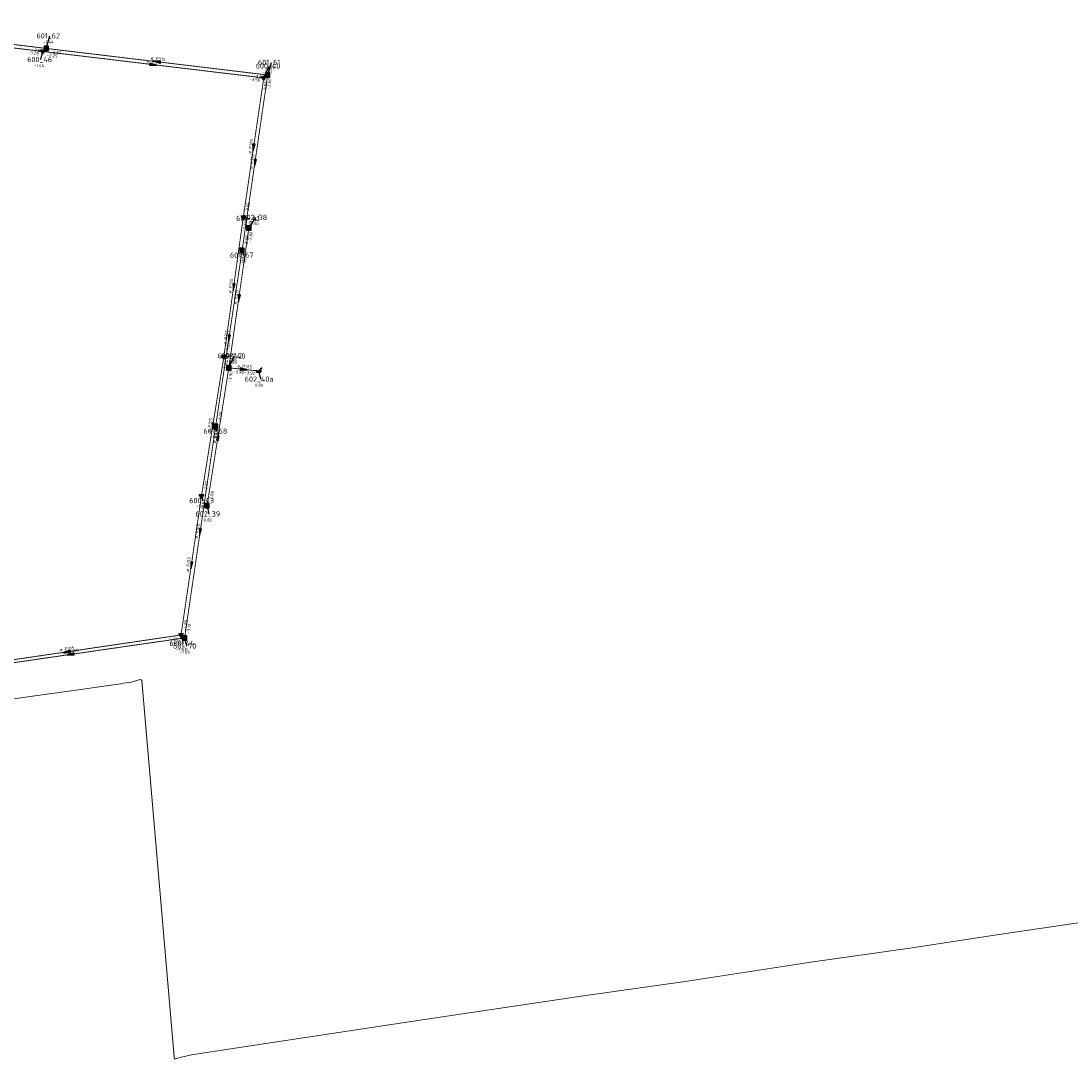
# Model space of a CAD drawing. Header units: metres. Extents: x 249000 to 255300, y 590580 to 596000.
# Tile 6 of 61: x 253865 to 254164, y 591676 to 591971. Entities that reach past the tile are written whole.
import ezdxf
from ezdxf.enums import TextEntityAlignment as Align
from ezdxf.lldxf.tags import DXFTag

# ---------------------------------------------------------------- set-up
doc = ezdxf.new("R2010")
doc.units = ezdxf.units.M
doc.header["$MEASUREMENT"] = 0
doc.linetypes.add('RI-HWA', pattern=[7.4, 5, -2.4])
doc.linetypes.add('RI-VWA', pattern=[11, 5, -3, 0, -3])
doc.layers.get('0').update_dxf_attribs({"linetype": 'CONTINUOUS'})
for name, color, linetype, lineweight in [('B-WE-RI-HWA_TRANSPORTLEIDING-G', 150, 'RI-HWA', 18), ('B-WE-RI-PERSLEIDING-G', 210, 'RI-PERS', 18), ('B-WE-RI-VWA_TRANSPORTLEIDING-G', 20, 'RI-VWA', 18)]:
    doc.layers.add(name, color=color, linetype=linetype, lineweight=lineweight)
for name, color, linetype in [('RIO-AFMETINGEN', 8, 'CONTINUOUS'), ('RIO-AFSCHOT', 7, 'CONTINUOUS'), ('RIO-BOK', 8, 'CONTINUOUS'), ('RIO-KNOOP', 7, 'CONTINUOUS'), ('RIO-KNOOPNAAM', 170, 'CONTINUOUS'), ('RIO-LEADER', 253, 'CONTINUOUS'), ('RIO-MAAIVELD', 104, 'CONTINUOUS')]:
    doc.layers.add(name, color=color, linetype=linetype)
doc.styles.add('RIO-TXT', font='isocp.shx')
tags = doc.linetypes.add('RI-PERS', pattern='A,7,-2,["P",Standard,S=1.8,R=0,X=-0.5,Y=-0.9],-2,7,-2,[102,NLCS.SHX,S=1,R=180,X=0,Y=0],-2', length=22).pattern_tags.tags
tags[6] = DXFTag(74, 10)

# ---------------------------------------------------------------- blocks, each defined once
blk = doc.blocks.new('K_IPD')
blk.add_lwpolyline([(-0.496027, 0.307994), (0.503973, 0.307994), (0.003973, -0.558031)], close=True)
blk.add_solid([(-0.496027, 0.307994), (0.503973, 0.307994), (0.003973, -0.558031)])
at = {"style": 'RIO-TXT', "flags": 1}
blk.add_attdef('RIOLERINGSGEBIED', text='', height=1, dxfattribs=at).set_placement((0, 0), align=Align.CENTER)
blk.add_attdef('KNOOPNAAM', text='', height=1, dxfattribs=at).set_placement((0, 0), align=Align.TOP_CENTER)
blk = doc.blocks.new('K_IPR')
blk.add_lwpolyline([(-0.5, -0.5), (0.5, -0.5), (0.5, 0.5), (-0.5, 0.5)], close=True)
blk.add_solid([(-0.5, 0.5), (0.5, 0.5), (-0.5, -0.5), (0.5, -0.5)])
at = {"style": 'RIO-TXT', "flags": 1}
blk.add_attdef('RIOLERINGSGEBIED', text='', height=1, dxfattribs=at).set_placement((0, 0), align=Align.CENTER)
blk.add_attdef('KNOOPNAAM', text='', height=1, dxfattribs=at).set_placement((0, 0), align=Align.TOP_CENTER)
blk = doc.blocks.new('K_UTB')
blk.add_lwpolyline([(0.5, 0.15), (0.5, -0.3), (-0.5, -0.3), (-0.5, 0.15), (-0.45, 0.15), (-0.45, -0.25), (0, -0.25), (0.45, -0.25), (0.45, 0.15)], close=True)
blk.add_lwpolyline([(0.85, 0.6), (0.55, 0.65), (0.614828, 0.459583), (0.850842, 0.598937)])
blk.add_arc((0.85, -0.25), 0.85, 90, 180)
at = {"style": 'RIO-TXT', "flags": 1}
blk.add_attdef('RIOLERINGSGEBIED', text='', height=1, dxfattribs=at).set_placement((0, 0), align=Align.CENTER)
blk.add_attdef('KNOOPNAAM', text='', height=1, dxfattribs=at).set_placement((0, 0), align=Align.TOP_CENTER)
blk = doc.blocks.new('L_VHR')
blk.add_lwpolyline([(-0.5, 0), (0.5, 0), (-0.5, 0.15), (-0.5, -0.15), (0.5, 0)])

msp = doc.modelspace()

# ---------------------------------------------------------------- linework, layer by layer
at = {"layer": 'B-WE-RI-HWA_TRANSPORTLEIDING-G', "const_width": 0.25}
for points in [[(253872.368, 591962.88), (253809.184, 591970.56)], [(253935.328, 591955.328), (253872.368, 591962.88)], [(253935.328, 591955.328), (253928.048, 591905.472)], [(253929.968, 591911.808), (253924.272, 591872.064)], [(253928.048, 591905.472), (253920.512, 591855.424)], [(253918.08, 591832.832), (253924.272, 591872.064)], [(253924.272, 591872.064), (253932.736, 591871.168)], [(253920.512, 591855.424), (253911.696, 591795.264)], [(253911.696, 591795.264), (253846.816, 591785.856)]]:
    msp.add_lwpolyline(points, dxfattribs=at)
at = {"layer": 'B-WE-RI-PERSLEIDING-G'}
msp.add_lwpolyline([(253858.32, 591777.28), (253869.104, 591778.752), (253880.896, 591780.416), (253889.376, 591781.632), (253893.536, 591782.208), (253894.448, 591782.4), (253896.48, 591782.72), (253897.264, 591782.848), (253897.952, 591783.104), (253898.368, 591783.232), (253898.784, 591783.36), (253899.136, 591783.424), (253899.376, 591783.296), (253899.584, 591783.168), (253908.704, 591676.096), (253908.832, 591675.52), (253909.76, 591675.776), (253910.704, 591676.032), (253911.712, 591676.224), (253913.664, 591676.672), (253936.048, 591680.128), (253979.936, 591686.72), (254025.088, 591693.44), (254054.048, 591697.6), (254089.728, 591703.04), (254117.92, 591707.072), (254142.656, 591710.784), (254210.912, 591720.832)], dxfattribs=at)
at = {"layer": 'B-WE-RI-VWA_TRANSPORTLEIDING-G', "const_width": 0.25}
for points in [[(253871.296, 591962.048), (253808.096, 591969.536)], [(253934.208, 591954.496), (253871.296, 591962.048)], [(253934.208, 591954.496), (253928.384, 591914.88)], [(253928.384, 591914.88), (253922.864, 591875.2)], [(253922.864, 591875.2), (253916.496, 591835.648)], [(253916.496, 591835.648), (253910.688, 591796.096)], [(253910.688, 591796.096), (253845.68, 591786.496)]]:
    msp.add_lwpolyline(points, dxfattribs=at)
at = {"layer": 'RIO-LEADER'}
for p, q in [((253872.37, 591962.89), (253873.4214, 591966.4797)), ((253871.29, 591962.06), (253870.7574, 591959.7315)), ((253934.2, 591954.5), (253935.7372, 591957.8632)), ((253935.33, 591955.34), (253936.3814, 591958.9297)), ((253928.38, 591914.9), (253930.1769, 591914.5624)), ((253929.97, 591911.78), (253931.9464, 591914.8358)), ((253928.05, 591905.46), (253928.41, 591904.1165)), ((253922.86, 591875.17), (253924.9035, 591875.5096)), ((253924.27, 591872.05), (253925.8072, 591875.4132)), ((253932.73, 591871.18), (253933.2635, 591868.8516)), ((253920.52, 591855.4), (253920.88, 591854.0565)), ((253916.49, 591835.66), (253916.85, 591834.3165)), ((253918.08, 591832.82), (253918.6135, 591830.4916)), ((253910.68, 591796.07), (253911.2135, 591793.7416)), ((253911.69, 591795.27), (253912.2235, 591792.9416))]:
    msp.add_line(p, q, dxfattribs=at)

# ---------------------------------------------------------------- block references
at = {"layer": 'RIO-AFSCHOT', "xscale": 2, "yscale": 2, "zscale": 2}
for p, rotation in [((253902.745, 591958.28), 353.1482), ((253903.85, 591959.115), 173.1626), ((253931.29, 591934.7), 261.6308999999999), ((253931.69, 591930.4), 261.688), ((253925.62, 591895.035), 262.0818), ((253927.12, 591891.915), 261.8273), ((253924.285, 591880.43), 261.4375000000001), ((253928.5, 591871.615), 354.1291), ((253919.675, 591855.415), 260.8331), ((253921.175, 591852.435), 81.0252), ((253916.105, 591825.335), 261.6376999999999), ((253913.585, 591815.865), 261.6429), ((253878.18, 591791.29), 188.3660999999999), ((253879.25, 591790.56), 188.2603)]:
    msp.add_blockref('L_VHR', p, dxfattribs=dict(at, rotation=rotation))
at = {"layer": 'RIO-KNOOP', "xscale": 1.25, "yscale": 1.25, "zscale": 1.25}
for name, p in [('K_IPR', (253872.368, 591962.88)), ('K_IPD', (253871.296, 591962.048)), ('K_IPD', (253934.208, 591954.496)), ('K_IPR', (253935.328, 591955.328)), ('K_IPD', (253928.384, 591914.88)), ('K_IPR', (253929.968, 591911.808)), ('K_IPR', (253928.048, 591905.472)), ('K_IPD', (253922.864, 591875.2)), ('K_IPR', (253924.272, 591872.064)), ('K_UTB', (253932.736, 591871.168)), ('K_IPR', (253920.512, 591855.424)), ('K_IPD', (253916.496, 591835.648)), ('K_IPR', (253918.08, 591832.832)), ('K_IPD', (253910.688, 591796.096)), ('K_IPR', (253911.696, 591795.264))]:
    msp.add_blockref(name, p, dxfattribs=at)

# ---------------------------------------------------------------- texts
at = {"layer": 'RIO-AFMETINGEN', "style": 'RIO-TXT'}
for s, rotation, p in [('ø P315', 353.1626, (253902.0231, 591959.756)), ('ø P315', 353.1482, (253900.918, 591958.9215)), ('ø P315', 81.6309, (253930.608, 591932.8895)), ('ø P315', 81.688, (253931.0066, 591928.5893)), ('ø P315', 82.0818, (253924.9522, 591893.2191)), ('ø P315', 81.8273, (253926.4442, 591890.102)), ('ø P315', 81.4375, (253923.5936, 591878.6225)), ('ø P315', 354.1291, (253926.6605, 591872.2078)), ('ø P315', 80.8331, (253918.9679, 591853.6143)), ('ø P315', 81.0252, (253920.4853, 591850.6303)), ('ø P315', 81.6377, (253915.4167, 591823.5252)), ('ø P315', 81.6429, (253912.9034, 591814.0546)), ('ø P315', 8.3661, (253876.2487, 591791.4301)), ('ø P400', 8.2603, (253877.319, 591790.7036))]:
    msp.add_text(s, height=0.9, rotation=rotation, dxfattribs=at).set_placement(p)
at = {"layer": 'RIO-BOK', "style": 'RIO-TXT'}
for s, rotation, p in [('-2.87', 353.1068, (253868.2478, 591962.117)), ('-3.25', 353.2498, (253867.1698, 591961.2767)), ('-3.25', 353.1482, (253872.4263, 591960.6149)), ('-2.87', 353.1626, (253873.5067, 591961.4452)), ('-3.50', 353.1482, (253930.0779, 591953.7239)), ('-2.80', 353.1626, (253931.2087, 591954.5628)), ('-2.80', 81.688, (253936.0096, 591951.1986)), ('-3.50', 81.6309, (253934.882, 591950.357)), ('-3.65', 81.6309, (253929.8545, 591915.9979)), ('-3.65', 82.0818, (253929.0945, 591910.7623)), ('-2.90', 81.688, (253929.5234, 591906.5594)), ('-3.80', 81.8273, (253930.6661, 591907.639)), ('-2.90', 81.4375, (253928.7114, 591901.316)), ('-3.81', 82.0818, (253924.3258, 591876.2795)), ('-3.81', 80.8331, (253923.4843, 591871.0181)), ('-3.90', 81.8273, (253925.7407, 591873.1529)), ('-3.90', 81.0252, (253924.9306, 591867.8957)), ('-3.90', 354.1291, (253925.4309, 591870.6246)), ('-3.92', 354.1291, (253928.6183, 591870.2989)), ('-3.00', 81.4375, (253921.9982, 591856.4929)), ('-3.00', 81.6377, (253921.1894, 591851.2585)), ('-3.97', 80.8331, (253917.9796, 591836.7372)), ('-3.80', 81.0252, (253919.5667, 591833.9013)), ('-3.97', 81.6429, (253917.1729, 591831.5175)), ('-4.09', 81.6429, (253912.1543, 591797.1682)), ('-3.12', 81.6377, (253913.1644, 591796.3681)), ('-4.14', 8.3661, (253906.9064, 591794.2405)), ('-3.15', 8.2603, (253907.913, 591793.4474))]:
    msp.add_text(s, height=0.9, rotation=rotation, dxfattribs=at).set_placement(p)
at = {"layer": 'RIO-KNOOPNAAM', "style": 'RIO-TXT'}
for s, p in [('601_62', (253869.5964, 591965.7297)), ('600_46', (253866.9324, 591958.9815)), ('600_40', (253931.9122, 591957.1132)), ('601_61', (253932.5564, 591958.1797)), ('600_41', (253926.3519, 591913.8124)), ('602_38', (253928.1214, 591914.0858)), ('601_67', (253924.585, 591903.3665)), ('600_42', (253921.0785, 591874.7596)), ('602_40', (253921.9822, 591874.6632)), ('602_40a', (253928.801, 591868.1016)), ('601_68', (253917.055, 591853.3065)), ('600_43', (253913.025, 591833.5665)), ('602_39', (253914.7885, 591829.7416)), ('600_44', (253907.3885, 591792.9916)), ('601_70', (253908.3985, 591792.1916))]:
    msp.add_text(s, height=1.5, dxfattribs=at).set_placement(p)
at = {"layer": 'RIO-MAAIVELD', "style": 'RIO-TXT'}
for s, p in [('-1.44', (253871.5089, 591964.3297)), ('-1.44', (253868.8449, 591957.5815)), ('-1.71', (253934.4689, 591956.7797)), ('-1.71', (253933.8247, 591955.7132)), ('-1.37', (253928.2644, 591912.4124)), ('0.00', (253930.4164, 591912.6858)), ('-1.37', (253926.4975, 591901.9665)), ('-1.47', (253922.991, 591873.3596)), ('0.00', (253924.2772, 591873.2632)), ('0.00', (253931.7335, 591866.7016)), ('-1.47', (253918.9675, 591851.9065)), ('-1.47', (253914.9375, 591832.1665)), ('0.00', (253917.0835, 591828.3416)), ('-1.63', (253909.301, 591791.5916)), ('-1.66', (253910.311, 591790.7916))]:
    msp.add_text(s, height=0.9, dxfattribs=at).set_placement(p)

doc.saveas('drawing.dxf')
